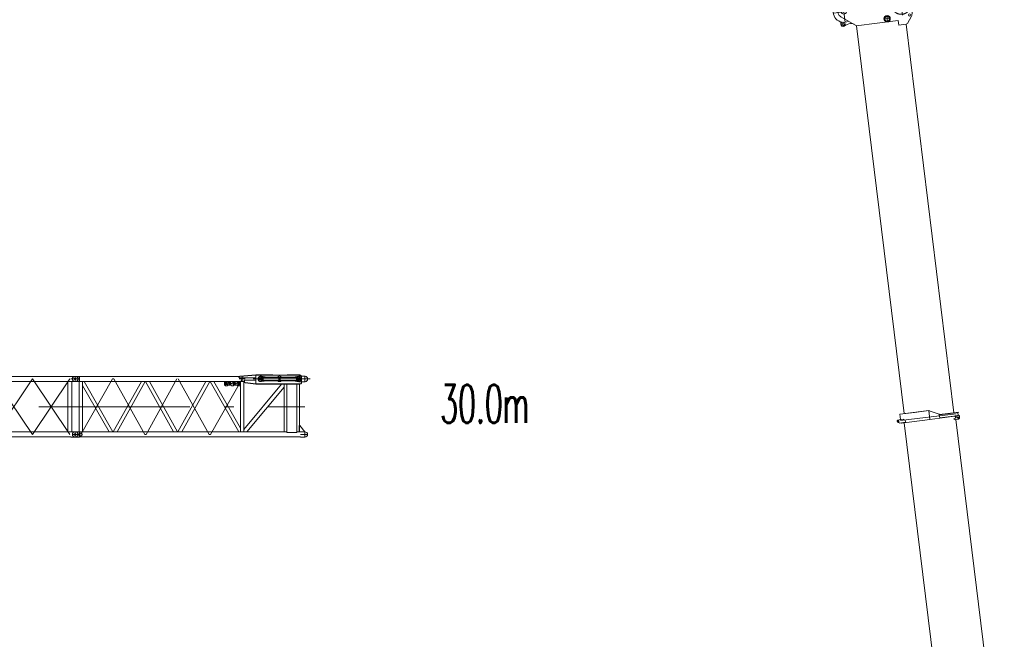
# Model space of a CAD drawing. Extents: x 9713 to 74602, y 19909 to 104081.
# Tile 24 of 25: x 33291 to 59016, y 62604 to 78790. Entities that reach past the tile are written whole.
import ezdxf
from ezdxf.enums import TextEntityAlignment as Align

# ---------------------------------------------------------------- set-up
doc = ezdxf.new("R2010")
doc.units = 0
doc.header["$LTSCALE"] = 100
doc.header["$MEASUREMENT"] = 0
doc.linetypes.add('CENTER', pattern=[50.5, 30, -9, 2.5, -9])
doc.linetypes.add('HIDDEN', pattern=[12.6, 8.4, -4.2])
doc.layers.add('11', color=7, linetype='Continuous')
doc.layers.add('13', color=216, linetype='Continuous')
doc.styles.get("Standard").update_dxf_attribs({"font": 'txt', "bigfont": 'bigfont'})

# ---------------------------------------------------------------- blocks, each defined once
blk = doc.blocks.new('*G3')
at = {"layer": '11', "color": 7, "linetype": 'HIDDEN', "lineweight": 9}
for p, q in [((39586, 69475), (39606, 69475)), ((39606, 69475), (39748, 69450)), ((40439, 69450), (40581, 69474)), ((40581, 69474), (40652, 69474)), ((39606, 69336), (39586, 69336)), ((39748, 69360), (39606, 69336)), ((39748, 69450), (40025, 69450)), ((40025, 69360), (39748, 69360)), ((40132, 69450), (40439, 69450)), ((40439, 69359), (40132, 69359)), ((40580, 69334), (40439, 69359)), ((40654, 69334), (40580, 69334))]:
    blk.add_line(p, q, dxfattribs=at)
at = {"layer": '11', "color": 7, "linetype": 'Continuous', "lineweight": 9}
for p, q in [((40652, 69474), (40746, 69474)), ((40745, 69334), (40654, 69334))]:
    blk.add_line(p, q, dxfattribs=at)
at = {"layer": '11', "color": 7, "linetype": 'CENTER', "lineweight": 9}
for p, q in [((40740, 69467), (40740, 69349)), ((40740, 69352), (40740, 69460))]:
    blk.add_line(p, q, dxfattribs=at)
at = {"layer": '11', "color": 7, "linetype": 'HIDDEN', "lineweight": 9}
for centre, radius, start, end in [((39586, 69406), 69.3, 90, -89.5209), ((40079, 69405), 70, 40.0008, 139.8162), ((40079, 69405), 70, -140.0136, -40.1776)]:
    blk.add_arc(centre, radius, start, end, dxfattribs=at)
at = {"layer": '11', "color": 7, "linetype": 'Continuous', "lineweight": 9}
blk.add_arc((40743, 69404), 70.1, -87.9355, 87.8656, dxfattribs=at)
blk = doc.blocks.new('*G2')
at = {"layer": '11', "color": 7, "linetype": 'CENTER', "lineweight": 9}
for p, q in [((40580, 69352), (40580, 69458)), ((39388, 69405), (40740, 69405)), ((39388, 69405), (40880, 69405)), ((40693, 69405), (39574, 69405)), ((39596, 69361), (39596, 69448)), ((39596, 69396), (39596, 69421)), ((39596, 69392), (39596, 69420)), ((40079, 69366), (40079, 69443)), ((40580, 69405), (40580, 69448)), ((40580, 69394), (40580, 69414)), ((40580, 69403), (40580, 69407)), ((40580, 69403), (40580, 69407)), ((40580, 69405), (40580, 69368))]:
    blk.add_line(p, q, dxfattribs=at)
at = {"layer": '11', "color": 7, "linetype": 'Continuous', "lineweight": 9}
blk.add_circle((40079, 69405), 27.5, dxfattribs=at)
at = {"layer": '11', "color": 7, "linetype": 'CENTER', "lineweight": 9}
blk.add_circle((40580, 69405), 22.5, dxfattribs=at)
at = {"layer": '11', "color": 7, "linetype": 'Continuous', "lineweight": 9}
blk.add_arc((40580, 69405), 22.5, -90, 90, dxfattribs=at)
at = {"layer": '11', "color": 7, "linetype": 'HIDDEN', "lineweight": 9}
blk.add_arc((40580, 69405), 22.5, -90, 90, dxfattribs=at)
at = {"color": 7, "linetype": 'Continuous', "lineweight": 9}
blk.add_blockref('*G3', (0, 0), dxfattribs=at)
blk = doc.blocks.new('*G13')
at = {"layer": '11', "color": 7, "linetype": 'Continuous', "lineweight": 9}
for p, q in [((56290, 68484), (56669, 68531)), ((56307, 68344), (56290, 68484)), ((57755, 68495), (56305, 68317)), ((56399, 68498), (56399, 68502)), ((57043, 68577), (56430, 68501)), ((56672, 68531), (57043, 68577)), ((57043, 68577), (57071, 68344)), ((57043, 68577), (57055, 68573)), ((57044, 68563), (57043, 68573)), ((57044, 68563), (57069, 68358)), ((57317, 68482), (57055, 68573)), ((57330, 68380), (57317, 68482)), ((57317, 68482), (57324, 68478)), ((57324, 68472), (57318, 68471)), ((57324, 68472), (57318, 68471)), ((57318, 68471), (57328, 68390)), ((57324, 68478), (57830, 68540)), ((57814, 68532), (57324, 68472)), ((57565, 68502), (57324, 68472)), ((57841, 68453), (57328, 68390)), ((57329, 68384), (57842, 68447)), ((57804, 68531), (57725, 68521)), ((57735, 68440), (57814, 68450)), ((57736, 68434), (57742, 68382)), ((57756, 68436), (57842, 68447)), ((57761, 68398), (57756, 68436)), ((57785, 68529), (57804, 68531)), ((57814, 68450), (57795, 68447)), ((57804, 68531), (57814, 68450)), ((57814, 68450), (57804, 68531)), ((57831, 68534), (57814, 68532)), ((57830, 68540), (57831, 68534)), ((57842, 68447), (57841, 68453)), ((57842, 68447), (57848, 68397)), ((56237, 68327), (56268, 68339)), ((56278, 68260), (56244, 68265)), ((56268, 68339), (56372, 68352)), ((56278, 68254), (56434, 68273)), ((56278, 68260), (56278, 68254)), ((56319, 68252), (56318, 68259)), ((56329, 68253), (56319, 68252)), ((57071, 68344), (56329, 68253)), ((56372, 68352), (56427, 68329)), ((57662, 57974), (56398, 68262)), ((56427, 68329), (56433, 68279)), ((56434, 68273), (56433, 68279)), ((57069, 68358), (57071, 68348)), ((57071, 68348), (57330, 68380)), ((57328, 68390), (57334, 68391)), ((57334, 68391), (57575, 68420)), ((57701, 68366), (57755, 68387)), ((57703, 68342), (57701, 68366)), ((57816, 68356), (57703, 68342)), ((57747, 68348), (59016, 58009))]:
    blk.add_line(p, q, dxfattribs=at)
for centre, radius in [((56249, 68297), 15.5), ((57811, 68393), 22.3), ((57811, 68393), 15)]:
    blk.add_circle(centre, radius, dxfattribs=at)
for centre, radius, start, end in [((56249, 68297), 32.5, 111.8706, -97.8699), ((57751, 68397), 10, -68.0017, 6.9982), ((57811, 68393), 37, -83, 7.0035)]:
    blk.add_arc(centre, radius, start, end, dxfattribs=at)
blk = doc.blocks.new('*G18')
at = {"layer": '11', "color": 7, "linetype": 'Continuous', "lineweight": 9}
for p, q in [((56303, 79454), (56436, 79528)), ((56404, 79510), (56436, 79528)), ((54723, 79116), (54981, 79341)), ((55064, 79354), (55146, 79319)), ((55146, 79319), (55064, 79354)), ((55198, 79312), (56274, 79444)), ((55236, 79317), (55198, 79312)), ((56546, 79488), (56568, 79433)), ((56546, 79488), (56557, 79461)), ((56557, 79461), (56568, 79433)), ((56568, 79433), (56616, 79041)), ((56568, 79433), (56569, 79429)), ((56595, 79214), (56569, 79429)), ((54760, 79148), (54730, 79122)), ((56617, 79029), (56599, 78907)), ((54745, 78675), (54746, 78733)), ((55090, 78669), (54748, 78864)), ((56243, 78767), (55145, 78632)), ((55939, 78733), (55932, 78735)), ((56243, 78767), (56244, 78760)), ((56257, 78651), (56243, 78767)), ((56591, 78886), (56484, 78694)), ((54906, 78666), (54836, 78623)), ((55145, 78638), (55090, 78669)), ((55145, 78632), (55145, 78638)), ((56399, 68502), (55155, 78634)), ((56456, 78675), (56257, 78651)), ((57696, 68518), (56449, 78674))]:
    blk.add_line(p, q, dxfattribs=at)
at = {"layer": '11', "color": 7, "linetype": 'CENTER', "lineweight": 9}
for p, q in [((54791, 79274), (54859, 78724)), ((56288, 79458), (56356, 78907)), ((54550, 78965), (56572, 79214)), ((55101, 79033), (54550, 78965)), ((56597, 79217), (56047, 79149))]:
    blk.add_line(p, q, dxfattribs=at)
at = {"layer": '11', "color": 7, "linetype": 'Continuous', "lineweight": 9}
for centre, radius in [((56473, 79458), 71), ((55033, 79282), 71), ((55033, 79282), 32.5), ((56322, 79183), 76), ((56322, 79183), 54.2), ((56473, 79458), 27.5), ((54825, 78999), 65), ((54825, 78999), 65), ((54825, 78999), 65), ((55954, 78816), 84.1), ((55954, 78816), 61), ((56539, 78915), 30), ((54805, 78674), 25.5)]:
    blk.add_circle(centre, radius, dxfattribs=at)
at = {"layer": '11', "color": 7, "linetype": 'HIDDEN', "lineweight": 9}
blk.add_circle((56322, 79183), 252, dxfattribs=at)
at = {"layer": '11', "color": 7, "linetype": 'Continuous', "lineweight": 9}
for centre, radius, start, end in [((56473, 79458), 79, 22.348, 117.6452), ((54825, 78999), 278, 72.7507, -63.6731), ((55033, 79282), 79, 66.8196, 131.0911), ((55033, 79282), 79, 66.8347, 131.0782), ((55186, 79411), 100, -113.1654, -83.0008), ((55186, 79411), 100, -113.1665, -83.0007), ((56322, 79183), 277, 91.3925, 114.2619), ((56264, 79523), 80, -83, -60.6137), ((56322, 79183), 277, -0.7074, 14.7114), ((54825, 78999), 155, 131.0912, -140.4797), ((56556, 79034), 60.5, -3.9986, 7.0024), ((54825, 78999), 155, -140.4819, -119.7205), ((54805, 78674), 50, 101.0495, 71.7078), ((56539, 78915), 60, -29.3412, -8.4171), ((54805, 78674), 60, 178.8725, -58.3054), ((55001, 78513), 180, 60.282, 121.6864), ((56451, 78712), 37, -83, -29.3488)]:
    blk.add_arc(centre, radius, start, end, dxfattribs=at)
blk = doc.blocks.new('*G17')
at = {"layer": '11', "color": 7, "linetype": 'CENTER', "lineweight": 9}
for p, q in [((56464, 79529), (56481, 79388)), ((55114, 79291), (54963, 79273)), ((55025, 79352), (55043, 79206)), ((56528, 79465), (56402, 79450)), ((55999, 78822), (55897, 78809)), ((55943, 78903), (55964, 78736))]:
    blk.add_line(p, q, dxfattribs=at)
at = {"color": 7, "linetype": 'Continuous', "lineweight": 9}
blk.add_blockref('*G18', (0, 0), dxfattribs=at)
blk = doc.blocks.new('*G22')
at = {"layer": '11', "color": 7, "linetype": 'Continuous', "lineweight": 9}
for p, q in [((28841, 67888), (28841, 68021)), ((28851, 67888), (28851, 68021))]:
    blk.add_line(p, q, dxfattribs=at)
blk.add_circle((28740, 67955), 25, dxfattribs=at)
blk = doc.blocks.new('*G21')
at = {"layer": '11', "color": 7, "linetype": 'Continuous', "lineweight": 9}
for p, q in [((28735, 69472), (28740, 69472)), ((28745, 69473), (28740, 69473)), ((28740, 69472), (28841, 69472)), ((28829, 69472), (28823, 69472)), ((28841, 69472), (28841, 69464)), ((28851, 69472), (28841, 69472)), ((28841, 69472), (28841, 69339)), ((28851, 69472), (28851, 69339)), ((29717, 69472), (28851, 69472)), ((34629, 69472), (28851, 69472)), ((34640, 69473), (34629, 69472)), ((34740, 69473), (34640, 69473)), ((28740, 69338), (28735, 69338)), ((28740, 69338), (28745, 69338)), ((28830, 69338), (28740, 69338)), ((28829, 69338), (28823, 69338)), ((28830, 68022), (28830, 69339)), ((28830, 69339), (28931, 69339)), ((28851, 69339), (28830, 69339)), ((28851, 69339), (29717, 69339)), ((28931, 69339), (28931, 68022)), ((28931, 69339), (34550, 69339)), ((34651, 69339), (34550, 69339)), ((34550, 69339), (34550, 68022)), ((34629, 69339), (34651, 69339)), ((34651, 68022), (34651, 69339)), ((34651, 69338), (34740, 69338)), ((28735, 68023), (28740, 68023)), ((28830, 68023), (28740, 68023)), ((28851, 68022), (28830, 68022)), ((28931, 68022), (28830, 68022)), ((29717, 68022), (28851, 68022)), ((34550, 68022), (29679, 68022)), ((34550, 68022), (34651, 68022)), ((34629, 68022), (34651, 68022)), ((34740, 68023), (34651, 68023)), ((34652, 68023), (34658, 68023)), ((34745, 68023), (34740, 68023)), ((28740, 67888), (28735, 67888)), ((28740, 67888), (28745, 67888)), ((28851, 67888), (28740, 67888)), ((34637, 67889), (28851, 67889)), ((34629, 67889), (34637, 67888)), ((34637, 67888), (34740, 67888)), ((34652, 67888), (34658, 67888))]:
    blk.add_line(p, q, dxfattribs=at)
at = {"layer": '11', "color": 7, "linetype": 'CENTER', "lineweight": 9}
for p, q in [((28740, 69472), (28740, 69339)), ((34652, 69473), (34658, 69473)), ((34740, 69472), (34740, 69339)), ((28852, 69405), (28673, 69405)), ((29717, 69405), (28880, 67955)), ((29717, 67955), (28880, 69405)), ((28880, 69405), (28880, 67955)), ((30694, 67955), (29717, 69405)), ((30694, 69405), (29717, 67955)), ((31670, 69405), (30694, 67955)), ((31670, 67955), (30694, 69405)), ((32647, 67955), (31670, 69405)), ((32647, 69405), (31670, 67955)), ((33624, 69405), (32647, 67955)), ((33624, 67955), (32647, 69405)), ((34600, 67955), (33624, 69405)), ((34600, 69405), (33624, 67955)), ((34813, 69405), (34629, 69405)), ((28740, 68680), (34740, 68680)), ((28629, 67955), (28740, 67955)), ((28740, 68023), (28740, 67888)), ((28740, 68022), (28740, 67889)), ((28740, 67955), (28812, 67955)), ((34670, 67955), (34798, 67955)), ((34740, 68023), (34740, 67888)), ((34740, 68022), (34740, 67889)), ((28823, 67888), (28834, 67888))]:
    blk.add_line(p, q, dxfattribs=at)
at = {"layer": '11', "color": 7, "linetype": 'Continuous', "lineweight": 9}
for centre, radius in [((28740, 69405), 25), ((34740, 69405), 25), ((34740, 67955), 25.5)]:
    blk.add_circle(centre, radius, dxfattribs=at)
for centre, start, end in [((28735, 69405), 90, 180), ((34745, 69405), 0, 90), ((28735, 69405), 180, -90), ((34745, 69405), -94.2249, 0), ((28735, 67955), 90, 180), ((28735, 67955), 180, -90), ((28735, 67955), 90, 97.5755), ((34745, 67955), 0, 90), ((34745, 67955), -90, 0), ((28735, 67955), -97.5741, -89.9979)]:
    blk.add_arc(centre, 67.5, start, end, dxfattribs=at)
at = {"color": 7, "linetype": 'Continuous', "lineweight": 9}
blk.add_blockref('*G22', (0, 0), dxfattribs=at)
blk = doc.blocks.new('*G23')
at = {"layer": '11', "color": 7, "linetype": 'Continuous', "lineweight": 9}
for p, q in [((34740, 69473), (34735, 69473)), ((34841, 69473), (34740, 69473)), ((34841, 69473), (34841, 69338)), ((34850, 69472), (34841, 69473)), ((39024, 69472), (34850, 69472)), ((34850, 69472), (34850, 69339)), ((39039, 69478), (39462, 69510)), ((39462, 69505), (39039, 69473)), ((39040, 69473), (39463, 69505)), ((39462, 69510), (39462, 69505)), ((39909, 69510), (39462, 69510)), ((39463, 69505), (40623, 69505)), ((39468, 69510), (39468, 69505)), ((39468, 69505), (39909, 69505)), ((39909, 69505), (39909, 69510)), ((39909, 69507), (39909, 69507)), ((40607, 69510), (40275, 69510)), ((40275, 69510), (40275, 69505)), ((40275, 69505), (40607, 69505)), ((40607, 69505), (40607, 69510)), ((34740, 69338), (34735, 69338)), ((34841, 69338), (34740, 69338)), ((34841, 69338), (34850, 69339)), ((34934, 69339), (34845, 69339)), ((34845, 69339), (34845, 68022)), ((39156, 69339), (34850, 69339)), ((34934, 68022), (34934, 69339)), ((34979, 69339), (34934, 69339)), ((34934, 69339), (34934, 69237)), ((34934, 69237), (35626, 68022)), ((35728, 68022), (34979, 69339)), ((35736, 68022), (36470, 69339)), ((36572, 69339), (35838, 68022)), ((36579, 69339), (37312, 68022)), ((37414, 68022), (36681, 69339)), ((37421, 68022), (38155, 69339)), ((38257, 69339), (37523, 68022)), ((38264, 69339), (39014, 68022)), ((39058, 68123), (38367, 69339)), ((38666, 69339), (38641, 69314)), ((38641, 69314), (38641, 69254)), ((38641, 69254), (38666, 69229)), ((38671, 69319), (38651, 69299)), ((38651, 69299), (38658, 69291)), ((38658, 69291), (38671, 69304)), ((38716, 69339), (38666, 69339)), ((38666, 69229), (38716, 69229)), ((38681, 69319), (38671, 69319)), ((38671, 69304), (38671, 69249)), ((38676, 69254), (38671, 69249)), ((38671, 69249), (38681, 69249)), ((38681, 69249), (38681, 69319)), ((38696, 69319), (38691, 69269)), ((38691, 69269), (38691, 69259)), ((38696, 69264), (38691, 69259)), ((38691, 69259), (38709, 69259)), ((38706, 69319), (38696, 69319)), ((38701, 69269), (38706, 69319)), ((38709, 69269), (38701, 69269)), ((38719, 69279), (38709, 69279)), ((38709, 69279), (38709, 69269)), ((38709, 69259), (38709, 69249)), ((38709, 69249), (38719, 69249)), ((38726, 69329), (38716, 69339)), ((38716, 69229), (38726, 69239)), ((38719, 69269), (38719, 69279)), ((38721, 69269), (38719, 69269)), ((38719, 69249), (38719, 69259)), ((38719, 69259), (38721, 69259)), ((38721, 69259), (38721, 69269)), ((38814, 69329), (38726, 69329)), ((38726, 69239), (38814, 69239)), ((38751, 69319), (38731, 69299)), ((38731, 69299), (38738, 69291)), ((38738, 69291), (38751, 69304)), ((38761, 69319), (38751, 69319)), ((38751, 69304), (38751, 69249)), ((38756, 69254), (38751, 69249)), ((38751, 69249), (38761, 69249)), ((38761, 69249), (38761, 69319)), ((38791, 69319), (38771, 69299)), ((38771, 69299), (38778, 69291)), ((38778, 69291), (38791, 69304)), ((38801, 69319), (38791, 69319)), ((38791, 69304), (38791, 69249)), ((38796, 69254), (38791, 69249)), ((38791, 69249), (38801, 69249)), ((38801, 69249), (38801, 69319)), ((38824, 69339), (38814, 69329)), ((38814, 69239), (38824, 69229)), ((38836, 69289), (38816, 69289)), ((38816, 69289), (38816, 69279)), ((38826, 69284), (38816, 69279)), ((38816, 69279), (38836, 69279)), ((38874, 69339), (38824, 69339)), ((38824, 69229), (38874, 69229)), ((38836, 69279), (38836, 69289)), ((38871, 69319), (38851, 69299)), ((38851, 69299), (38858, 69291)), ((38858, 69291), (38871, 69304)), ((38881, 69319), (38871, 69319)), ((38871, 69304), (38871, 69249)), ((38876, 69254), (38871, 69249)), ((38871, 69249), (38881, 69249)), ((38884, 69329), (38874, 69339)), ((38874, 69229), (38884, 69239)), ((38881, 69249), (38881, 69319)), ((38971, 69329), (38884, 69329)), ((38884, 69239), (38971, 69239)), ((38891, 69304), (38891, 69264)), ((38899, 69257), (38904, 69249)), ((38901, 69264), (38901, 69304)), ((38904, 69308), (38904, 69318)), ((38904, 69249), (38904, 69259)), ((38909, 69318), (38909, 69308)), ((38909, 69259), (38909, 69249)), ((38913, 69257), (38909, 69249)), ((38911, 69304), (38911, 69264)), ((38921, 69264), (38921, 69304)), ((38956, 69289), (38936, 69289)), ((38936, 69289), (38936, 69279)), ((38946, 69284), (38936, 69279)), ((38936, 69279), (38956, 69279)), ((38956, 69279), (38956, 69289)), ((38981, 69339), (38971, 69329)), ((38991, 69319), (38971, 69299)), ((38971, 69299), (38978, 69291)), ((38971, 69239), (38981, 69229)), ((38978, 69291), (38991, 69304)), ((39031, 69339), (38981, 69339)), ((38981, 69229), (39031, 69229)), ((39001, 69319), (38991, 69319)), ((38991, 69304), (38991, 69249)), ((38996, 69254), (38991, 69249)), ((38991, 69249), (39001, 69249)), ((39001, 69249), (39001, 69319)), ((39031, 69319), (39011, 69299)), ((39011, 69299), (39018, 69291)), ((39016, 69439), (39016, 69453)), ((39021, 69439), (39016, 69439)), ((39018, 69291), (39031, 69304)), ((39021, 69436), (39021, 69453)), ((39021, 69453), (39021, 69439)), ((39463, 69436), (39021, 69436)), ((39056, 69314), (39031, 69339)), ((39041, 69319), (39031, 69319)), ((39031, 69304), (39031, 69249)), ((39036, 69254), (39031, 69249)), ((39031, 69229), (39056, 69254)), ((39031, 69249), (39041, 69249)), ((39041, 69249), (39041, 69319)), ((39056, 69254), (39056, 69314)), ((39058, 69327), (39058, 68022)), ((39147, 68022), (39147, 69339)), ((40134, 69271), (39147, 68088)), ((39154, 69339), (39158, 69339)), ((39163, 69339), (39157, 69339)), ((39158, 69333), (39158, 69371)), ((39158, 69371), (39163, 69371)), ((39160, 69375), (39463, 69375)), ((39160, 69371), (39160, 69375)), ((39163, 69371), (39163, 69333)), ((39463, 69276), (39180, 69313)), ((39463, 69271), (39180, 69308)), ((39462, 69276), (39461, 69271)), ((39463, 69375), (39463, 69436)), ((40623, 69276), (39463, 69276)), ((40606, 69271), (39463, 69271)), ((39468, 69271), (39468, 69276)), ((39596, 69442), (39643, 69445)), ((39596, 69438), (39596, 69442)), ((39596, 69368), (39596, 69373)), ((39644, 69365), (39596, 69368)), ((39643, 69445), (40552, 69445)), ((40546, 69365), (39644, 69365)), ((40200, 69271), (40200, 68022)), ((40273, 68003), (40273, 69271)), ((40600, 69271), (40499, 69271)), ((40527, 69365), (40546, 69365)), ((40528, 69271), (40528, 68003)), ((40552, 69445), (40580, 69434)), ((40580, 69376), (40555, 69366)), ((40555, 69366), (40563, 69369)), ((40580, 69383), (40580, 69376)), ((40600, 68022), (40600, 69271)), ((40606, 69276), (40606, 69271)), ((39225, 68022), (40200, 69191)), ((40607, 68188), (40592, 68188)), ((40592, 68188), (40592, 68022)), ((40740, 68028), (40607, 68188)), ((34740, 68023), (34735, 68023)), ((34845, 68023), (34740, 68023)), ((34841, 68023), (34841, 67888)), ((34845, 68022), (34934, 68022)), ((40201, 68022), (34850, 68022)), ((34850, 68022), (34850, 67889)), ((40200, 68022), (40273, 68022)), ((40528, 68003), (40273, 68003)), ((40528, 68022), (40600, 68022)), ((40592, 68022), (40631, 68022)), ((40631, 68022), (40601, 68022)), ((40607, 68022), (40601, 68022)), ((40631, 68023), (40740, 68023)), ((40631, 68022), (40631, 68023)), ((40640, 68023), (40740, 68023)), ((40740, 68023), (40740, 68028)), ((40740, 68023), (40745, 68023)), ((34740, 67888), (34735, 67888)), ((34841, 67888), (34740, 67888)), ((34850, 67889), (34841, 67888)), ((34850, 67889), (40631, 67889)), ((40740, 67888), (40631, 67888)), ((40640, 67888), (40740, 67888))]:
    blk.add_line(p, q, dxfattribs=at)
at = {"layer": '11', "color": 7, "linetype": 'CENTER', "lineweight": 9}
for p, q in [((34740, 69473), (34740, 69338)), ((34835, 69473), (34829, 69473)), ((40580, 69352), (40580, 69458)), ((34668, 69405), (34852, 69405)), ((34829, 69338), (34840, 69338)), ((34890, 67955), (35715, 69405)), ((35715, 69405), (35750, 69405)), ((35750, 69405), (36558, 67955)), ((36593, 67955), (37400, 69405)), ((37435, 69405), (38243, 67955)), ((38278, 67955), (39103, 69405)), ((39596, 69361), (39596, 69448)), ((40079, 69366), (40079, 69443)), ((40580, 69403), (40580, 69407)), ((40580, 69403), (40580, 69407)), ((40618, 69405), (40693, 69405)), ((34740, 68680), (40740, 68680)), ((34668, 67955), (34852, 67955)), ((34740, 68023), (34740, 67888)), ((34835, 68023), (34829, 68023)), ((36558, 67955), (36593, 67955)), ((38243, 67955), (38278, 67955)), ((40813, 67955), (40629, 67955)), ((40646, 68023), (40651, 68023)), ((40740, 68023), (40740, 67888)), ((40740, 68017), (40740, 67899)), ((34829, 67888), (34840, 67888)), ((40651, 67888), (40640, 67888))]:
    blk.add_line(p, q, dxfattribs=at)
at = {"layer": '11', "color": 7, "linetype": 'HIDDEN', "lineweight": 9}
for p, q in [((39103, 69330), (39103, 69480)), ((39463, 69276), (39463, 69505)), ((39463, 69505), (39468, 69505)), ((39028, 69405), (39178, 69405)), ((39144, 69339), (39062, 69339)), ((39468, 69276), (39463, 69276)), ((39596, 69443), (39596, 69438)), ((39597, 69373), (39597, 69366)), ((40580, 69376), (40580, 69383))]:
    blk.add_line(p, q, dxfattribs=at)
at = {"layer": '11', "color": 7, "linetype": 'Continuous', "lineweight": 9}
blk.add_lwpolyline([(40623, 69505), (40628, 69503), (40632, 69502), (40636, 69500), (40639, 69499), (40642, 69497), (40644, 69495), (40646, 69494), (40648, 69492), (40649, 69490), (40650, 69488)], dxfattribs=at)
for centre, radius in [((39596, 69405), 65), ((40579, 69405), 65), ((39596, 69405), 38), ((40079, 69405), 27.5), ((40580, 69405), 38), ((40580, 69404), 27.5), ((34740, 67954), 25.5)]:
    blk.add_circle(centre, radius, dxfattribs=at)
at = {"layer": '11', "color": 7, "linetype": 'HIDDEN', "lineweight": 9}
blk.add_circle((39596, 69405), 27.5, dxfattribs=at)
at = {"layer": '11', "color": 7, "linetype": 'CENTER', "lineweight": 9}
for centre, radius in [((40580, 69405), 22.5), ((34890, 67955), 35)]:
    blk.add_circle(centre, radius, dxfattribs=at)
at = {"layer": '11', "color": 7, "linetype": 'Continuous', "lineweight": 9}
for centre, radius, start, end in [((34735, 69405), 67.5, 90, 180), ((39041, 69453), 25, 94.338, 179.9978), ((39041, 69453), 20, 94.3375, 179.9891), ((39041, 69453), 20, 94.3382, 179.9978), ((39872, 69390), 784, -7.1854, 7.1852), ((34735, 69405), 67.5, 180, -90), ((38906, 69304), 15, 99.5887, 179.998), ((38906, 69264), 15, 180, -99.5927), ((38906, 69304), 5, 119.9906, 179.9985), ((38906, 69264), 5, 180, -119.9921), ((38906, 69304), 15, 0, 80.4093), ((38906, 69304), 5, 0, 60.0079), ((38906, 69264), 15, -80.4094, -0.002), ((38906, 69264), 5, -60.0094, -0.0015), ((39183, 69333), 25, 180, -97.4911), ((39183, 69333), 20, 180, -92.9941), ((40546, 69395), 30, -90, -73.3559), ((40546, 69395), 30.1, -90, -73.4224), ((40623, 69306), 30, -90, -26.492), ((34735, 67955), 67.5, 90, 180), ((34735, 67955), 67.5, 180, -90), ((40745, 67955), 67.5, 0, 90), ((40745, 67955), 67.5, -90, 0)]:
    blk.add_arc(centre, radius, start, end, dxfattribs=at)

msp = doc.modelspace()

# ---------------------------------------------------------------- block references
at = {"color": 7, "linetype": 'Continuous', "lineweight": 9}
for name in ['*G17', '*G21', '*G23', '*G2', '*G13']:
    msp.add_blockref(name, (0, 0), dxfattribs=at)

# ---------------------------------------------------------------- texts
at = {"layer": '13', "color": 216, "linetype": 'Continuous', "lineweight": 9, "width": 0.543478}
msp.add_text('30.0m', height=1000, dxfattribs=at).set_placement((44280, 67955), align=Align.BOTTOM_LEFT)

doc.saveas('drawing.dxf')
